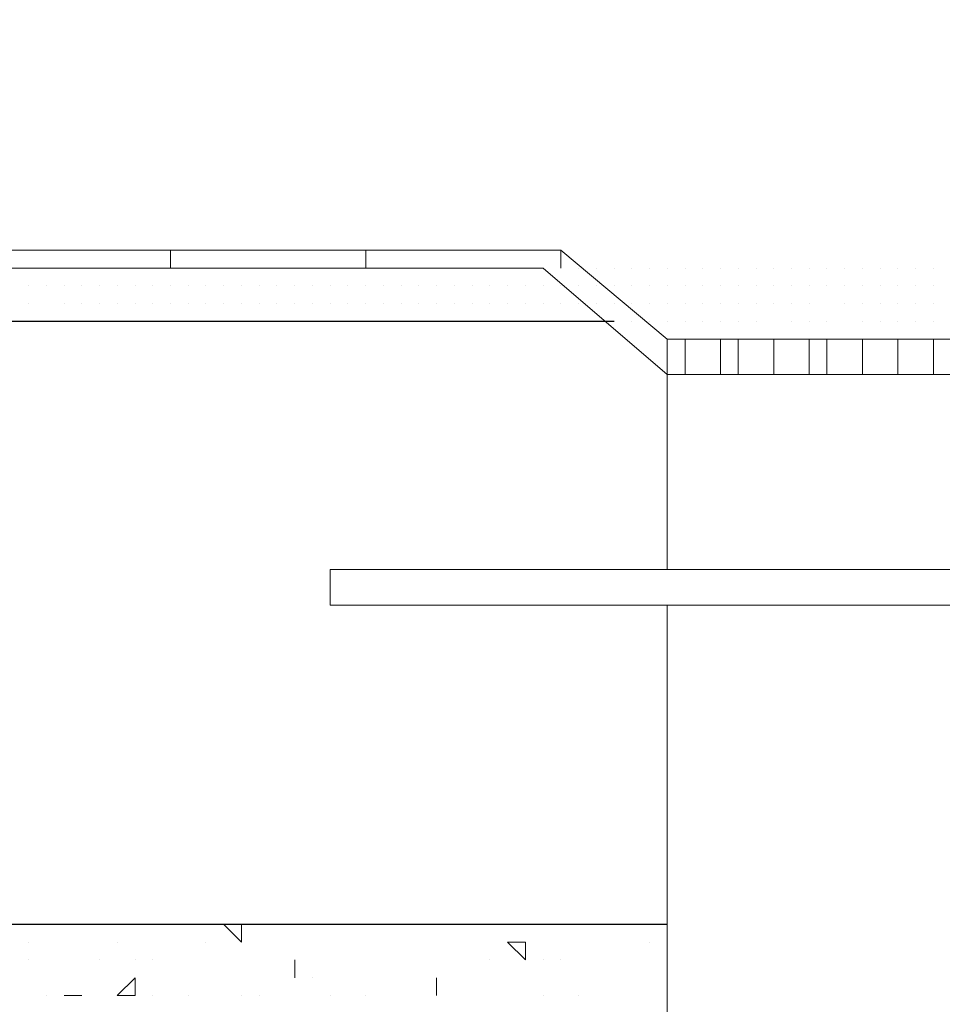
# Model space of a CAD drawing. Header units: metres. Extents: x 5.7 to 89.8, y 4 to 63.5.
# Tile 191 of 256: x 32.292 to 32.793, y 47.021 to 47.556. Entities that reach past the tile are written whole.
import ezdxf

# ---------------------------------------------------------------- set-up
doc = ezdxf.new("R2010")
doc.units = ezdxf.units.M
doc.header["$MEASUREMENT"] = 0
for name, color, linetype in [('PDF17_furn', 7, 'Continuous'), ('PDF17_hatch-borshi', 7, 'Continuous'), ('PDF17_kaff', 7, 'Continuous'), ('PDF17_wall', 7, 'Continuous')]:
    doc.layers.add(name, color=color, linetype=linetype)

msp = doc.modelspace()

# ---------------------------------------------------------------- linework, layer by layer
at = {"layer": 'PDF17_furn', "lineweight": 18}
for points in [[(32.64335, 47.38229), (32.64335, 47.25709)], [(32.65298, 47.38229), (32.65298, 47.36303)], [(32.67224, 47.38229), (32.67224, 47.36303)], [(32.68187, 47.38229), (32.68187, 47.36303)], [(32.70113, 47.38229), (32.70113, 47.36303)], [(32.7204, 47.38229), (32.7204, 47.36303)], [(32.73003, 47.38229), (32.73003, 47.36303)], [(32.74929, 47.38229), (32.74929, 47.36303)], [(32.76855, 47.38229), (32.76855, 47.36303)], [(32.78782, 47.38229), (32.78782, 47.36303)], [(32.64335, 47.23783), (32.64335, 46.80442)]]:
    msp.add_lwpolyline(points, dxfattribs=at)
for points in [[(32.79745, 47.38229), (32.64335, 47.38229), (32.64335, 47.36303), (32.79745, 47.36303)], [(32.97081, 47.25709), (32.46035, 47.25709), (32.46035, 47.23783), (32.97081, 47.23783)]]:
    msp.add_lwpolyline(points, close=True, dxfattribs=at)
at = {"layer": 'PDF17_hatch-borshi', "lineweight": 18}
for points in [[(32.29662, 47.42082), (32.29662, 47.42082)], [(32.29662, 47.42082), (32.29662, 47.42082)], [(32.29662, 47.42082), (32.29662, 47.42082)], [(32.30626, 47.42082), (32.30626, 47.42082)], [(32.30626, 47.42082), (32.30626, 47.42082)], [(32.30626, 47.42082), (32.30626, 47.42082)], [(32.31589, 47.42082), (32.31589, 47.42082)], [(32.31589, 47.42082), (32.31589, 47.42082)], [(32.32552, 47.42082), (32.32552, 47.42082)], [(32.32552, 47.42082), (32.32552, 47.42082)], [(32.32552, 47.42082), (32.32552, 47.42082)], [(32.33515, 47.42082), (32.33515, 47.42082)], [(32.33515, 47.42082), (32.33515, 47.42082)], [(32.33515, 47.42082), (32.33515, 47.42082)], [(32.33515, 47.42082), (32.33515, 47.42082)], [(32.33515, 47.42082), (32.33515, 47.42082)], [(32.34478, 47.42082), (32.34478, 47.42082)], [(32.34478, 47.42082), (32.34478, 47.42082)], [(32.35441, 47.42082), (32.35441, 47.42082)], [(32.35441, 47.42082), (32.35441, 47.42082)], [(32.35441, 47.42082), (32.35441, 47.42082)], [(32.36404, 47.42082), (32.36404, 47.42082)], [(32.36404, 47.42082), (32.36404, 47.42082)], [(32.36404, 47.42082), (32.36404, 47.42082)], [(32.36404, 47.42082), (32.36404, 47.42082)], [(32.36404, 47.42082), (32.36404, 47.42082)], [(32.36404, 47.42082), (32.36404, 47.42082)], [(32.36404, 47.42082), (32.36404, 47.42082)], [(32.37367, 47.42082), (32.37367, 47.42082)], [(32.37367, 47.42082), (32.37367, 47.42082)], [(32.37367, 47.42082), (32.37367, 47.42082)], [(32.3833, 47.42082), (32.3833, 47.42082)], [(32.3833, 47.42082), (32.3833, 47.42082)], [(32.3833, 47.42082), (32.3833, 47.42082)], [(32.3833, 47.42082), (32.3833, 47.42082)], [(32.3833, 47.42082), (32.3833, 47.42082)], [(32.39294, 47.42082), (32.39294, 47.42082)], [(32.39294, 47.42082), (32.39294, 47.42082)], [(32.39294, 47.42082), (32.39294, 47.42082)], [(32.40257, 47.42082), (32.40257, 47.42082)], [(32.40257, 47.42082), (32.40257, 47.42082)], [(32.40257, 47.42082), (32.40257, 47.42082)], [(32.40257, 47.42082), (32.40257, 47.42082)], [(32.4122, 47.42082), (32.4122, 47.42082)], [(32.4122, 47.42082), (32.4122, 47.42082)], [(32.4122, 47.42082), (32.4122, 47.42082)], [(32.4122, 47.42082), (32.4122, 47.42082)], [(32.4122, 47.42082), (32.4122, 47.42082)], [(32.42183, 47.42082), (32.42183, 47.42082)], [(32.43146, 47.42082), (32.43146, 47.42082)], [(32.43146, 47.42082), (32.43146, 47.42082)], [(32.43146, 47.42082), (32.43146, 47.42082)], [(32.44109, 47.42082), (32.44109, 47.42082)], [(32.45072, 47.42082), (32.45072, 47.42082)], [(32.45072, 47.42082), (32.45072, 47.42082)], [(32.45072, 47.42082), (32.45072, 47.42082)], [(32.46035, 47.42082), (32.46035, 47.42082)], [(32.46035, 47.42082), (32.46035, 47.42082)], [(32.46035, 47.42082), (32.46035, 47.42082)], [(32.46999, 47.42082), (32.46999, 47.42082)], [(32.46999, 47.42082), (32.46999, 47.42082)], [(32.46999, 47.42082), (32.46999, 47.42082)], [(32.47962, 47.42082), (32.47962, 47.42082)], [(32.47962, 47.42082), (32.47962, 47.42082)], [(32.47962, 47.42082), (32.47962, 47.42082)], [(32.48925, 47.42082), (32.48925, 47.42082)], [(32.48925, 47.42082), (32.48925, 47.42082)], [(32.49888, 47.42082), (32.49888, 47.42082)], [(32.49888, 47.42082), (32.49888, 47.42082)], [(32.50851, 47.42082), (32.50851, 47.42082)], [(32.50851, 47.42082), (32.50851, 47.42082)], [(32.50851, 47.42082), (32.50851, 47.42082)], [(32.50851, 47.42082), (32.50851, 47.42082)], [(32.50851, 47.42082), (32.50851, 47.42082)], [(32.51814, 47.42082), (32.51814, 47.42082)], [(32.51814, 47.42082), (32.51814, 47.42082)], [(32.51814, 47.42082), (32.51814, 47.42082)], [(32.52777, 47.42082), (32.52777, 47.42082)], [(32.52777, 47.42082), (32.52777, 47.42082)], [(32.52777, 47.42082), (32.52777, 47.42082)], [(32.52777, 47.42082), (32.52777, 47.42082)], [(32.5374, 47.42082), (32.5374, 47.42082)], [(32.5374, 47.42082), (32.5374, 47.42082)], [(32.54704, 47.42082), (32.54704, 47.42082)], [(32.54704, 47.42082), (32.54704, 47.42082)], [(32.54704, 47.42082), (32.54704, 47.42082)], [(32.54704, 47.42082), (32.54704, 47.42082)], [(32.54704, 47.42082), (32.54704, 47.42082)], [(32.54704, 47.42082), (32.54704, 47.42082)], [(32.55667, 47.42082), (32.55667, 47.42082)], [(32.55667, 47.42082), (32.55667, 47.42082)], [(32.55667, 47.42082), (32.55667, 47.42082)], [(32.5663, 47.42082), (32.5663, 47.42082)], [(32.5663, 47.42082), (32.5663, 47.42082)], [(32.5663, 47.42082), (32.5663, 47.42082)], [(32.5663, 47.42082), (32.5663, 47.42082)], [(32.57593, 47.42082), (32.57593, 47.42082)], [(32.57593, 47.42082), (32.57593, 47.42082)], [(32.57593, 47.42082), (32.57593, 47.42082)], [(32.57593, 47.42082), (32.57593, 47.42082)], [(32.57593, 47.42082), (32.57593, 47.42082)], [(32.57593, 47.42082), (32.57593, 47.42082)], [(32.59519, 47.42082), (32.59519, 47.42082)], [(32.59519, 47.42082), (32.59519, 47.42082)], [(32.59519, 47.42082), (32.59519, 47.42082)], [(32.60482, 47.42082), (32.60482, 47.42082)], [(32.61445, 47.42082), (32.61445, 47.42082)], [(32.61445, 47.42082), (32.61445, 47.42082)], [(32.62408, 47.42082), (32.62408, 47.42082)], [(32.63372, 47.42082), (32.63372, 47.42082)], [(32.63372, 47.42082), (32.63372, 47.42082)], [(32.64335, 47.42082), (32.64335, 47.42082)], [(32.65298, 47.42082), (32.65298, 47.42082)], [(32.65298, 47.42082), (32.65298, 47.42082)], [(32.66261, 47.42082), (32.66261, 47.42082)], [(32.66261, 47.42082), (32.66261, 47.42082)], [(32.66261, 47.42082), (32.66261, 47.42082)], [(32.67224, 47.42082), (32.67224, 47.42082)], [(32.67224, 47.42082), (32.67224, 47.42082)], [(32.67224, 47.42082), (32.67224, 47.42082)], [(32.68187, 47.42082), (32.68187, 47.42082)], [(32.6915, 47.42082), (32.6915, 47.42082)], [(32.6915, 47.42082), (32.6915, 47.42082)], [(32.6915, 47.42082), (32.6915, 47.42082)], [(32.6915, 47.42082), (32.6915, 47.42082)], [(32.70113, 47.42082), (32.70113, 47.42082)], [(32.71077, 47.42082), (32.71077, 47.42082)], [(32.71077, 47.42082), (32.71077, 47.42082)], [(32.7204, 47.42082), (32.7204, 47.42082)], [(32.7204, 47.42082), (32.7204, 47.42082)], [(32.73003, 47.42082), (32.73003, 47.42082)], [(32.73966, 47.42082), (32.73966, 47.42082)], [(32.74929, 47.42082), (32.74929, 47.42082)], [(32.74929, 47.42082), (32.74929, 47.42082)], [(32.75892, 47.42082), (32.75892, 47.42082)], [(32.76855, 47.42082), (32.76855, 47.42082)], [(32.77818, 47.42082), (32.77818, 47.42082)], [(32.78782, 47.42082), (32.78782, 47.42082)], [(32.78782, 47.42082), (32.78782, 47.42082)], [(32.29662, 47.41119), (32.29662, 47.41119)], [(32.29662, 47.41119), (32.29662, 47.41119)], [(32.29662, 47.41119), (32.29662, 47.41119)], [(32.29662, 47.41119), (32.29662, 47.41119)], [(32.30626, 47.41119), (32.30626, 47.41119)], [(32.30626, 47.41119), (32.30626, 47.41119)], [(32.30626, 47.41119), (32.30626, 47.41119)], [(32.30626, 47.41119), (32.30626, 47.41119)], [(32.30626, 47.41119), (32.30626, 47.41119)], [(32.30626, 47.41119), (32.30626, 47.41119)], [(32.30626, 47.41119), (32.30626, 47.41119)], [(32.30626, 47.41119), (32.30626, 47.41119)], [(32.31589, 47.41119), (32.31589, 47.41119)], [(32.31589, 47.41119), (32.31589, 47.41119)], [(32.31589, 47.41119), (32.31589, 47.41119)], [(32.31589, 47.41119), (32.31589, 47.41119)], [(32.31589, 47.41119), (32.31589, 47.41119)], [(32.32552, 47.41119), (32.32552, 47.41119)], [(32.32552, 47.41119), (32.32552, 47.41119)], [(32.32552, 47.41119), (32.32552, 47.41119)], [(32.32552, 47.41119), (32.32552, 47.41119)], [(32.32552, 47.41119), (32.32552, 47.41119)], [(32.33515, 47.41119), (32.33515, 47.41119)], [(32.33515, 47.41119), (32.33515, 47.41119)], [(32.33515, 47.41119), (32.33515, 47.41119)], [(32.34478, 47.41119), (32.34478, 47.41119)], [(32.34478, 47.41119), (32.34478, 47.41119)], [(32.34478, 47.41119), (32.34478, 47.41119)], [(32.34478, 47.41119), (32.34478, 47.41119)], [(32.34478, 47.41119), (32.34478, 47.41119)], [(32.34478, 47.41119), (32.34478, 47.41119)], [(32.35441, 47.41119), (32.35441, 47.41119)], [(32.35441, 47.41119), (32.35441, 47.41119)], [(32.35441, 47.41119), (32.35441, 47.41119)], [(32.36404, 47.41119), (32.36404, 47.41119)], [(32.37367, 47.41119), (32.37367, 47.41119)], [(32.37367, 47.41119), (32.37367, 47.41119)], [(32.37367, 47.41119), (32.37367, 47.41119)], [(32.37367, 47.41119), (32.37367, 47.41119)], [(32.37367, 47.41119), (32.37367, 47.41119)], [(32.3833, 47.41119), (32.3833, 47.41119)], [(32.3833, 47.41119), (32.3833, 47.41119)], [(32.39294, 47.41119), (32.39294, 47.41119)], [(32.40257, 47.41119), (32.40257, 47.41119)], [(32.40257, 47.41119), (32.40257, 47.41119)], [(32.40257, 47.41119), (32.40257, 47.41119)], [(32.40257, 47.41119), (32.40257, 47.41119)], [(32.40257, 47.41119), (32.40257, 47.41119)], [(32.4122, 47.41119), (32.4122, 47.41119)], [(32.4122, 47.41119), (32.4122, 47.41119)], [(32.4122, 47.41119), (32.4122, 47.41119)], [(32.42183, 47.41119), (32.42183, 47.41119)], [(32.42183, 47.41119), (32.42183, 47.41119)], [(32.42183, 47.41119), (32.42183, 47.41119)], [(32.43146, 47.41119), (32.43146, 47.41119)], [(32.43146, 47.41119), (32.43146, 47.41119)], [(32.44109, 47.41119), (32.44109, 47.41119)], [(32.44109, 47.41119), (32.44109, 47.41119)], [(32.44109, 47.41119), (32.44109, 47.41119)], [(32.44109, 47.41119), (32.44109, 47.41119)], [(32.44109, 47.41119), (32.44109, 47.41119)], [(32.45072, 47.41119), (32.45072, 47.41119)], [(32.45072, 47.41119), (32.45072, 47.41119)], [(32.45072, 47.41119), (32.45072, 47.41119)], [(32.46035, 47.41119), (32.46035, 47.41119)], [(32.46035, 47.41119), (32.46035, 47.41119)], [(32.46035, 47.41119), (32.46035, 47.41119)], [(32.46035, 47.41119), (32.46035, 47.41119)], [(32.46999, 47.41119), (32.46999, 47.41119)], [(32.46999, 47.41119), (32.46999, 47.41119)], [(32.46999, 47.41119), (32.46999, 47.41119)], [(32.47962, 47.41119), (32.47962, 47.41119)], [(32.47962, 47.41119), (32.47962, 47.41119)], [(32.47962, 47.41119), (32.47962, 47.41119)], [(32.47962, 47.41119), (32.47962, 47.41119)], [(32.47962, 47.41119), (32.47962, 47.41119)], [(32.48925, 47.41119), (32.48925, 47.41119)], [(32.48925, 47.41119), (32.48925, 47.41119)], [(32.48925, 47.41119), (32.48925, 47.41119)], [(32.48925, 47.41119), (32.48925, 47.41119)], [(32.49888, 47.41119), (32.49888, 47.41119)], [(32.49888, 47.41119), (32.49888, 47.41119)], [(32.49888, 47.41119), (32.49888, 47.41119)], [(32.49888, 47.41119), (32.49888, 47.41119)], [(32.50851, 47.41119), (32.50851, 47.41119)], [(32.50851, 47.41119), (32.50851, 47.41119)], [(32.50851, 47.41119), (32.50851, 47.41119)], [(32.51814, 47.41119), (32.51814, 47.41119)], [(32.51814, 47.41119), (32.51814, 47.41119)], [(32.51814, 47.41119), (32.51814, 47.41119)], [(32.51814, 47.41119), (32.51814, 47.41119)], [(32.51814, 47.41119), (32.51814, 47.41119)], [(32.52777, 47.41119), (32.52777, 47.41119)], [(32.5374, 47.41119), (32.5374, 47.41119)], [(32.5374, 47.41119), (32.5374, 47.41119)], [(32.5374, 47.41119), (32.5374, 47.41119)], [(32.5374, 47.41119), (32.5374, 47.41119)], [(32.54704, 47.41119), (32.54704, 47.41119)], [(32.55667, 47.41119), (32.55667, 47.41119)], [(32.55667, 47.41119), (32.55667, 47.41119)], [(32.55667, 47.41119), (32.55667, 47.41119)], [(32.5663, 47.41119), (32.5663, 47.41119)], [(32.5663, 47.41119), (32.5663, 47.41119)], [(32.57593, 47.41119), (32.57593, 47.41119)], [(32.57593, 47.41119), (32.57593, 47.41119)], [(32.58556, 47.41119), (32.58556, 47.41119)], [(32.58556, 47.41119), (32.58556, 47.41119)], [(32.58556, 47.41119), (32.58556, 47.41119)], [(32.58556, 47.41119), (32.58556, 47.41119)], [(32.58556, 47.41119), (32.58556, 47.41119)], [(32.58556, 47.41119), (32.58556, 47.41119)], [(32.59519, 47.41119), (32.59519, 47.41119)], [(32.60482, 47.41119), (32.60482, 47.41119)], [(32.61445, 47.41119), (32.61445, 47.41119)], [(32.61445, 47.41119), (32.61445, 47.41119)], [(32.61445, 47.41119), (32.61445, 47.41119)], [(32.62408, 47.41119), (32.62408, 47.41119)], [(32.62408, 47.41119), (32.62408, 47.41119)], [(32.63372, 47.41119), (32.63372, 47.41119)], [(32.63372, 47.41119), (32.63372, 47.41119)], [(32.63372, 47.41119), (32.63372, 47.41119)], [(32.64335, 47.41119), (32.64335, 47.41119)], [(32.64335, 47.41119), (32.64335, 47.41119)], [(32.64335, 47.41119), (32.64335, 47.41119)], [(32.65298, 47.41119), (32.65298, 47.41119)], [(32.65298, 47.41119), (32.65298, 47.41119)], [(32.65298, 47.41119), (32.65298, 47.41119)], [(32.66261, 47.41119), (32.66261, 47.41119)], [(32.67224, 47.41119), (32.67224, 47.41119)], [(32.67224, 47.41119), (32.67224, 47.41119)], [(32.68187, 47.41119), (32.68187, 47.41119)], [(32.68187, 47.41119), (32.68187, 47.41119)], [(32.6915, 47.41119), (32.6915, 47.41119)], [(32.70113, 47.41119), (32.70113, 47.41119)], [(32.70113, 47.41119), (32.70113, 47.41119)], [(32.70113, 47.41119), (32.70113, 47.41119)], [(32.71077, 47.41119), (32.71077, 47.41119)], [(32.7204, 47.41119), (32.7204, 47.41119)], [(32.73003, 47.41119), (32.73003, 47.41119)], [(32.73003, 47.41119), (32.73003, 47.41119)], [(32.73003, 47.41119), (32.73003, 47.41119)], [(32.73003, 47.41119), (32.73003, 47.41119)], [(32.73966, 47.41119), (32.73966, 47.41119)], [(32.73966, 47.41119), (32.73966, 47.41119)], [(32.73966, 47.41119), (32.73966, 47.41119)], [(32.74929, 47.41119), (32.74929, 47.41119)], [(32.74929, 47.41119), (32.74929, 47.41119)], [(32.74929, 47.41119), (32.74929, 47.41119)], [(32.75892, 47.41119), (32.75892, 47.41119)], [(32.75892, 47.41119), (32.75892, 47.41119)], [(32.75892, 47.41119), (32.75892, 47.41119)], [(32.76855, 47.41119), (32.76855, 47.41119)], [(32.76855, 47.41119), (32.76855, 47.41119)], [(32.76855, 47.41119), (32.76855, 47.41119)], [(32.77818, 47.41119), (32.77818, 47.41119)], [(32.77818, 47.41119), (32.77818, 47.41119)], [(32.77818, 47.41119), (32.77818, 47.41119)], [(32.78782, 47.41119), (32.78782, 47.41119)], [(32.78782, 47.41119), (32.78782, 47.41119)], [(32.78782, 47.41119), (32.78782, 47.41119)], [(32.29662, 47.40156), (32.29662, 47.40156)], [(32.29662, 47.40156), (32.29662, 47.40156)], [(32.29662, 47.40156), (32.29662, 47.40156)], [(32.29662, 47.40156), (32.29662, 47.40156)], [(32.31589, 47.40156), (32.31589, 47.40156)], [(32.31589, 47.40156), (32.31589, 47.40156)], [(32.31589, 47.40156), (32.31589, 47.40156)], [(32.31589, 47.40156), (32.31589, 47.40156)], [(32.32552, 47.40156), (32.32552, 47.40156)], [(32.32552, 47.40156), (32.32552, 47.40156)], [(32.32552, 47.40156), (32.32552, 47.40156)], [(32.32552, 47.40156), (32.32552, 47.40156)], [(32.33515, 47.40156), (32.33515, 47.40156)], [(32.33515, 47.40156), (32.33515, 47.40156)], [(32.33515, 47.40156), (32.33515, 47.40156)], [(32.34478, 47.40156), (32.34478, 47.40156)], [(32.34478, 47.40156), (32.34478, 47.40156)], [(32.34478, 47.40156), (32.34478, 47.40156)], [(32.34478, 47.40156), (32.34478, 47.40156)], [(32.35441, 47.40156), (32.35441, 47.40156)], [(32.35441, 47.40156), (32.35441, 47.40156)], [(32.35441, 47.40156), (32.35441, 47.40156)], [(32.36404, 47.40156), (32.36404, 47.40156)], [(32.36404, 47.40156), (32.36404, 47.40156)], [(32.36404, 47.40156), (32.36404, 47.40156)], [(32.36404, 47.40156), (32.36404, 47.40156)], [(32.37367, 47.40156), (32.37367, 47.40156)], [(32.37367, 47.40156), (32.37367, 47.40156)], [(32.37367, 47.40156), (32.37367, 47.40156)], [(32.37367, 47.40156), (32.37367, 47.40156)], [(32.3833, 47.40156), (32.3833, 47.40156)], [(32.3833, 47.40156), (32.3833, 47.40156)], [(32.3833, 47.40156), (32.3833, 47.40156)], [(32.3833, 47.40156), (32.3833, 47.40156)], [(32.39294, 47.40156), (32.39294, 47.40156)], [(32.39294, 47.40156), (32.39294, 47.40156)], [(32.39294, 47.40156), (32.39294, 47.40156)], [(32.39294, 47.40156), (32.39294, 47.40156)], [(32.39294, 47.40156), (32.39294, 47.40156)], [(32.39294, 47.40156), (32.39294, 47.40156)], [(32.40257, 47.40156), (32.40257, 47.40156)], [(32.40257, 47.40156), (32.40257, 47.40156)], [(32.4122, 47.40156), (32.4122, 47.40156)], [(32.4122, 47.40156), (32.4122, 47.40156)], [(32.4122, 47.40156), (32.4122, 47.40156)], [(32.4122, 47.40156), (32.4122, 47.40156)], [(32.4122, 47.40156), (32.4122, 47.40156)], [(32.4122, 47.40156), (32.4122, 47.40156)], [(32.4122, 47.40156), (32.4122, 47.40156)], [(32.4122, 47.40156), (32.4122, 47.40156)], [(32.42183, 47.40156), (32.42183, 47.40156)], [(32.42183, 47.40156), (32.42183, 47.40156)], [(32.42183, 47.40156), (32.42183, 47.40156)], [(32.43146, 47.40156), (32.43146, 47.40156)], [(32.43146, 47.40156), (32.43146, 47.40156)], [(32.43146, 47.40156), (32.43146, 47.40156)], [(32.44109, 47.40156), (32.44109, 47.40156)], [(32.44109, 47.40156), (32.44109, 47.40156)], [(32.44109, 47.40156), (32.44109, 47.40156)], [(32.44109, 47.40156), (32.44109, 47.40156)], [(32.44109, 47.40156), (32.44109, 47.40156)], [(32.45072, 47.40156), (32.45072, 47.40156)], [(32.45072, 47.40156), (32.45072, 47.40156)], [(32.45072, 47.40156), (32.45072, 47.40156)], [(32.45072, 47.40156), (32.45072, 47.40156)], [(32.46035, 47.40156), (32.46035, 47.40156)], [(32.46035, 47.40156), (32.46035, 47.40156)], [(32.46035, 47.40156), (32.46035, 47.40156)], [(32.46999, 47.40156), (32.46999, 47.40156)], [(32.46999, 47.40156), (32.46999, 47.40156)], [(32.46999, 47.40156), (32.46999, 47.40156)], [(32.47962, 47.40156), (32.47962, 47.40156)], [(32.47962, 47.40156), (32.47962, 47.40156)], [(32.47962, 47.40156), (32.47962, 47.40156)], [(32.48925, 47.40156), (32.48925, 47.40156)], [(32.48925, 47.40156), (32.48925, 47.40156)], [(32.48925, 47.40156), (32.48925, 47.40156)], [(32.48925, 47.40156), (32.48925, 47.40156)], [(32.49888, 47.40156), (32.49888, 47.40156)], [(32.49888, 47.40156), (32.49888, 47.40156)], [(32.49888, 47.40156), (32.49888, 47.40156)], [(32.50851, 47.40156), (32.50851, 47.40156)], [(32.50851, 47.40156), (32.50851, 47.40156)], [(32.50851, 47.40156), (32.50851, 47.40156)], [(32.50851, 47.40156), (32.50851, 47.40156)], [(32.50851, 47.40156), (32.50851, 47.40156)], [(32.51814, 47.40156), (32.51814, 47.40156)], [(32.51814, 47.40156), (32.51814, 47.40156)], [(32.51814, 47.40156), (32.51814, 47.40156)], [(32.52777, 47.40156), (32.52777, 47.40156)], [(32.52777, 47.40156), (32.52777, 47.40156)], [(32.52777, 47.40156), (32.52777, 47.40156)], [(32.52777, 47.40156), (32.52777, 47.40156)], [(32.52777, 47.40156), (32.52777, 47.40156)], [(32.52777, 47.40156), (32.52777, 47.40156)], [(32.5374, 47.40156), (32.5374, 47.40156)], [(32.5374, 47.40156), (32.5374, 47.40156)], [(32.5374, 47.40156), (32.5374, 47.40156)], [(32.5374, 47.40156), (32.5374, 47.40156)], [(32.54704, 47.40156), (32.54704, 47.40156)], [(32.54704, 47.40156), (32.54704, 47.40156)], [(32.54704, 47.40156), (32.54704, 47.40156)], [(32.55667, 47.40156), (32.55667, 47.40156)], [(32.55667, 47.40156), (32.55667, 47.40156)], [(32.55667, 47.40156), (32.55667, 47.40156)], [(32.55667, 47.40156), (32.55667, 47.40156)], [(32.55667, 47.40156), (32.55667, 47.40156)], [(32.55667, 47.40156), (32.55667, 47.40156)], [(32.5663, 47.40156), (32.5663, 47.40156)], [(32.5663, 47.40156), (32.5663, 47.40156)], [(32.5663, 47.40156), (32.5663, 47.40156)], [(32.5663, 47.40156), (32.5663, 47.40156)], [(32.57593, 47.40156), (32.57593, 47.40156)], [(32.57593, 47.40156), (32.57593, 47.40156)], [(32.57593, 47.40156), (32.57593, 47.40156)], [(32.57593, 47.40156), (32.57593, 47.40156)], [(32.57593, 47.40156), (32.57593, 47.40156)], [(32.57593, 47.40156), (32.57593, 47.40156)], [(32.58556, 47.40156), (32.58556, 47.40156)], [(32.58556, 47.40156), (32.58556, 47.40156)], [(32.58556, 47.40156), (32.58556, 47.40156)], [(32.58556, 47.40156), (32.58556, 47.40156)], [(32.59519, 47.40156), (32.59519, 47.40156)], [(32.59519, 47.40156), (32.59519, 47.40156)], [(32.59519, 47.40156), (32.59519, 47.40156)], [(32.59519, 47.40156), (32.59519, 47.40156)], [(32.60482, 47.40156), (32.60482, 47.40156)], [(32.60482, 47.40156), (32.60482, 47.40156)], [(32.60482, 47.40156), (32.60482, 47.40156)], [(32.60482, 47.40156), (32.60482, 47.40156)], [(32.61445, 47.40156), (32.61445, 47.40156)], [(32.62408, 47.40156), (32.62408, 47.40156)], [(32.62408, 47.40156), (32.62408, 47.40156)], [(32.62408, 47.40156), (32.62408, 47.40156)], [(32.63372, 47.40156), (32.63372, 47.40156)], [(32.64335, 47.40156), (32.64335, 47.40156)], [(32.65298, 47.40156), (32.65298, 47.40156)], [(32.65298, 47.40156), (32.65298, 47.40156)], [(32.65298, 47.40156), (32.65298, 47.40156)], [(32.66261, 47.40156), (32.66261, 47.40156)], [(32.66261, 47.40156), (32.66261, 47.40156)], [(32.67224, 47.40156), (32.67224, 47.40156)], [(32.67224, 47.40156), (32.67224, 47.40156)], [(32.68187, 47.40156), (32.68187, 47.40156)], [(32.68187, 47.40156), (32.68187, 47.40156)], [(32.68187, 47.40156), (32.68187, 47.40156)], [(32.6915, 47.40156), (32.6915, 47.40156)], [(32.6915, 47.40156), (32.6915, 47.40156)], [(32.70113, 47.40156), (32.70113, 47.40156)], [(32.70113, 47.40156), (32.70113, 47.40156)], [(32.70113, 47.40156), (32.70113, 47.40156)], [(32.71077, 47.40156), (32.71077, 47.40156)], [(32.71077, 47.40156), (32.71077, 47.40156)], [(32.7204, 47.40156), (32.7204, 47.40156)], [(32.7204, 47.40156), (32.7204, 47.40156)], [(32.7204, 47.40156), (32.7204, 47.40156)], [(32.73966, 47.40156), (32.73966, 47.40156)], [(32.73966, 47.40156), (32.73966, 47.40156)], [(32.73966, 47.40156), (32.73966, 47.40156)], [(32.74929, 47.40156), (32.74929, 47.40156)], [(32.75892, 47.40156), (32.75892, 47.40156)], [(32.76855, 47.40156), (32.76855, 47.40156)], [(32.76855, 47.40156), (32.76855, 47.40156)], [(32.77818, 47.40156), (32.77818, 47.40156)], [(32.77818, 47.40156), (32.77818, 47.40156)], [(32.78782, 47.40156), (32.78782, 47.40156)], [(32.30626, 47.39192), (32.30626, 47.39192)], [(32.30626, 47.39192), (32.30626, 47.39192)], [(32.30626, 47.39192), (32.30626, 47.39192)], [(32.30626, 47.39192), (32.30626, 47.39192)], [(32.31589, 47.39192), (32.31589, 47.39192)], [(32.31589, 47.39192), (32.31589, 47.39192)], [(32.31589, 47.39192), (32.31589, 47.39192)], [(32.32552, 47.39192), (32.32552, 47.39192)], [(32.32552, 47.39192), (32.32552, 47.39192)], [(32.33515, 47.39192), (32.33515, 47.39192)], [(32.33515, 47.39192), (32.33515, 47.39192)], [(32.33515, 47.39192), (32.33515, 47.39192)], [(32.33515, 47.39192), (32.33515, 47.39192)], [(32.34478, 47.39192), (32.34478, 47.39192)], [(32.34478, 47.39192), (32.34478, 47.39192)], [(32.34478, 47.39192), (32.34478, 47.39192)], [(32.35441, 47.39192), (32.35441, 47.39192)], [(32.35441, 47.39192), (32.35441, 47.39192)], [(32.35441, 47.39192), (32.35441, 47.39192)], [(32.36404, 47.39192), (32.36404, 47.39192)], [(32.36404, 47.39192), (32.36404, 47.39192)], [(32.36404, 47.39192), (32.36404, 47.39192)], [(32.36404, 47.39192), (32.36404, 47.39192)], [(32.37367, 47.39192), (32.37367, 47.39192)], [(32.3833, 47.39192), (32.3833, 47.39192)], [(32.3833, 47.39192), (32.3833, 47.39192)], [(32.3833, 47.39192), (32.3833, 47.39192)], [(32.39294, 47.39192), (32.39294, 47.39192)], [(32.39294, 47.39192), (32.39294, 47.39192)], [(32.39294, 47.39192), (32.39294, 47.39192)], [(32.40257, 47.39192), (32.40257, 47.39192)], [(32.40257, 47.39192), (32.40257, 47.39192)], [(32.42183, 47.39192), (32.42183, 47.39192)], [(32.42183, 47.39192), (32.42183, 47.39192)], [(32.42183, 47.39192), (32.42183, 47.39192)], [(32.42183, 47.39192), (32.42183, 47.39192)], [(32.43146, 47.39192), (32.43146, 47.39192)], [(32.43146, 47.39192), (32.43146, 47.39192)], [(32.44109, 47.39192), (32.44109, 47.39192)], [(32.45072, 47.39192), (32.45072, 47.39192)], [(32.45072, 47.39192), (32.45072, 47.39192)], [(32.45072, 47.39192), (32.45072, 47.39192)], [(32.46035, 47.39192), (32.46035, 47.39192)], [(32.46035, 47.39192), (32.46035, 47.39192)], [(32.46999, 47.39192), (32.46999, 47.39192)], [(32.46999, 47.39192), (32.46999, 47.39192)], [(32.47962, 47.39192), (32.47962, 47.39192)], [(32.47962, 47.39192), (32.47962, 47.39192)], [(32.48925, 47.39192), (32.48925, 47.39192)], [(32.49888, 47.39192), (32.49888, 47.39192)], [(32.49888, 47.39192), (32.49888, 47.39192)], [(32.49888, 47.39192), (32.49888, 47.39192)], [(32.49888, 47.39192), (32.49888, 47.39192)], [(32.49888, 47.39192), (32.49888, 47.39192)], [(32.50851, 47.39192), (32.50851, 47.39192)], [(32.51814, 47.39192), (32.51814, 47.39192)], [(32.51814, 47.39192), (32.51814, 47.39192)], [(32.51814, 47.39192), (32.51814, 47.39192)], [(32.52777, 47.39192), (32.52777, 47.39192)], [(32.52777, 47.39192), (32.52777, 47.39192)], [(32.52777, 47.39192), (32.52777, 47.39192)], [(32.5374, 47.39192), (32.5374, 47.39192)], [(32.5374, 47.39192), (32.5374, 47.39192)], [(32.54704, 47.39192), (32.54704, 47.39192)], [(32.55667, 47.39192), (32.55667, 47.39192)], [(32.55667, 47.39192), (32.55667, 47.39192)], [(32.5663, 47.39192), (32.5663, 47.39192)], [(32.5663, 47.39192), (32.5663, 47.39192)], [(32.5663, 47.39192), (32.5663, 47.39192)], [(32.5663, 47.39192), (32.5663, 47.39192)], [(32.58556, 47.39192), (32.58556, 47.39192)], [(32.58556, 47.39192), (32.58556, 47.39192)], [(32.59519, 47.39192), (32.59519, 47.39192)], [(32.59519, 47.39192), (32.59519, 47.39192)], [(32.59519, 47.39192), (32.59519, 47.39192)], [(32.60482, 47.39192), (32.60482, 47.39192)], [(32.60482, 47.39192), (32.60482, 47.39192)], [(32.61445, 47.39192), (32.61445, 47.39192)], [(32.61445, 47.39192), (32.61445, 47.39192)], [(32.62408, 47.39192), (32.62408, 47.39192)], [(32.62408, 47.39192), (32.62408, 47.39192)], [(32.63372, 47.39192), (32.63372, 47.39192)], [(32.63372, 47.39192), (32.63372, 47.39192)], [(32.63372, 47.39192), (32.63372, 47.39192)], [(32.64335, 47.39192), (32.64335, 47.39192)], [(32.64335, 47.39192), (32.64335, 47.39192)], [(32.65298, 47.39192), (32.65298, 47.39192)], [(32.66261, 47.39192), (32.66261, 47.39192)], [(32.66261, 47.39192), (32.66261, 47.39192)], [(32.67224, 47.39192), (32.67224, 47.39192)], [(32.68187, 47.39192), (32.68187, 47.39192)], [(32.6915, 47.39192), (32.6915, 47.39192)], [(32.6915, 47.39192), (32.6915, 47.39192)], [(32.71077, 47.39192), (32.71077, 47.39192)], [(32.71077, 47.39192), (32.71077, 47.39192)], [(32.7204, 47.39192), (32.7204, 47.39192)], [(32.73003, 47.39192), (32.73003, 47.39192)], [(32.73003, 47.39192), (32.73003, 47.39192)], [(32.74929, 47.39192), (32.74929, 47.39192)], [(32.74929, 47.39192), (32.74929, 47.39192)], [(32.75892, 47.39192), (32.75892, 47.39192)], [(32.76855, 47.39192), (32.76855, 47.39192)], [(32.76855, 47.39192), (32.76855, 47.39192)], [(32.77818, 47.39192), (32.77818, 47.39192)], [(32.77818, 47.39192), (32.77818, 47.39192)], [(32.77818, 47.39192), (32.77818, 47.39192)], [(32.78782, 47.39192), (32.78782, 47.39192)], [(32.78782, 47.39192), (32.78782, 47.39192)], [(32.4122, 47.06446), (32.4122, 47.06446)], [(32.44109, 47.06446), (32.44109, 47.06446)], [(32.46035, 47.06446), (32.46035, 47.06446)], [(32.46035, 47.06446), (32.46035, 47.06446)], [(32.29662, 47.05483), (32.29662, 47.05483)], [(32.34478, 47.05483), (32.34478, 47.05483)], [(32.39294, 47.05483), (32.39294, 47.05483)], [(32.4122, 47.05483), (32.4122, 47.05483)], [(32.63372, 47.05483), (32.63372, 47.05483)], [(32.29662, 47.0452), (32.29662, 47.0452)], [(32.33515, 47.0452), (32.33515, 47.0452)], [(32.35441, 47.0452), (32.35441, 47.0452)], [(32.36404, 47.0452), (32.36404, 47.0452)], [(32.36404, 47.0452), (32.36404, 47.0452)], [(32.36404, 47.0452), (32.36404, 47.0452)], [(32.54704, 47.0452), (32.54704, 47.0452)], [(32.57593, 47.0452), (32.57593, 47.0452)], [(32.58556, 47.0452), (32.58556, 47.0452)], [(32.44109, 47.03557), (32.44109, 47.03557)], [(32.45072, 47.03557), (32.45072, 47.03557)], [(32.51814, 47.03557), (32.51814, 47.03557)], [(32.51814, 47.03557), (32.51814, 47.03557)], [(32.30626, 47.02594), (32.30626, 47.02594)], [(32.31589, 47.02594), (32.31589, 47.02594)], [(32.36404, 47.02594), (32.36404, 47.02594)], [(32.3833, 47.02594), (32.3833, 47.02594)], [(32.4122, 47.02594), (32.4122, 47.02594)], [(32.42183, 47.02594), (32.42183, 47.02594)], [(32.46035, 47.02594), (32.46035, 47.02594)], [(32.47962, 47.02594), (32.47962, 47.02594)], [(32.51814, 47.02594), (32.51814, 47.02594)], [(32.57593, 47.02594), (32.57593, 47.02594)], [(32.59519, 47.02594), (32.59519, 47.02594)], [(32.59519, 47.02594), (32.59519, 47.02594)], [(32.59519, 47.02594), (32.59519, 47.02594)]]:
    msp.add_lwpolyline(points, dxfattribs=at)
for points in [[(32.4122, 47.06446), (32.4122, 47.05483), (32.40257, 47.06446)], [(32.5663, 47.05483), (32.5663, 47.0452), (32.55667, 47.05483)], [(32.44109, 47.0452), (32.44109, 47.03557)], [(32.35441, 47.02594), (32.34478, 47.02594), (32.35441, 47.03557)], [(32.51814, 47.03557), (32.51814, 47.02594)], [(32.32552, 47.02594), (32.31589, 47.02594)]]:
    msp.add_lwpolyline(points, close=True, dxfattribs=at)
at = {"layer": 'PDF17_kaff', "lineweight": 20}
for points in [[(32.58556, 47.42082), (32.58556, 47.43045), (30.9001, 47.43045)], [(32.37367, 47.42082), (32.37367, 47.43045)], [(32.47962, 47.42082), (32.47962, 47.43045)], [(32.64335, 47.38229), (32.58556, 47.43045)], [(32.64335, 47.36303), (32.57593, 47.42082), (30.9001, 47.42082)]]:
    msp.add_lwpolyline(points, dxfattribs=at)
at = {"layer": 'PDF17_kaff', "lineweight": 30}
msp.add_lwpolyline([(32.64335, 47.06446), (30.1296, 47.06446), (29.90809, 47.06446), (29.90809, 46.95852), (32.64335, 46.95852)], dxfattribs=at)
at = {"layer": 'PDF17_wall', "lineweight": 25}
msp.add_lwpolyline([(30.1296, 47.06446), (30.1296, 47.39192), (30.44743, 47.39192), (30.44743, 49.75157), (30.77489, 49.75157), (30.77489, 47.39192), (32.61445, 47.39192)], dxfattribs=at)

doc.saveas('drawing.dxf')
